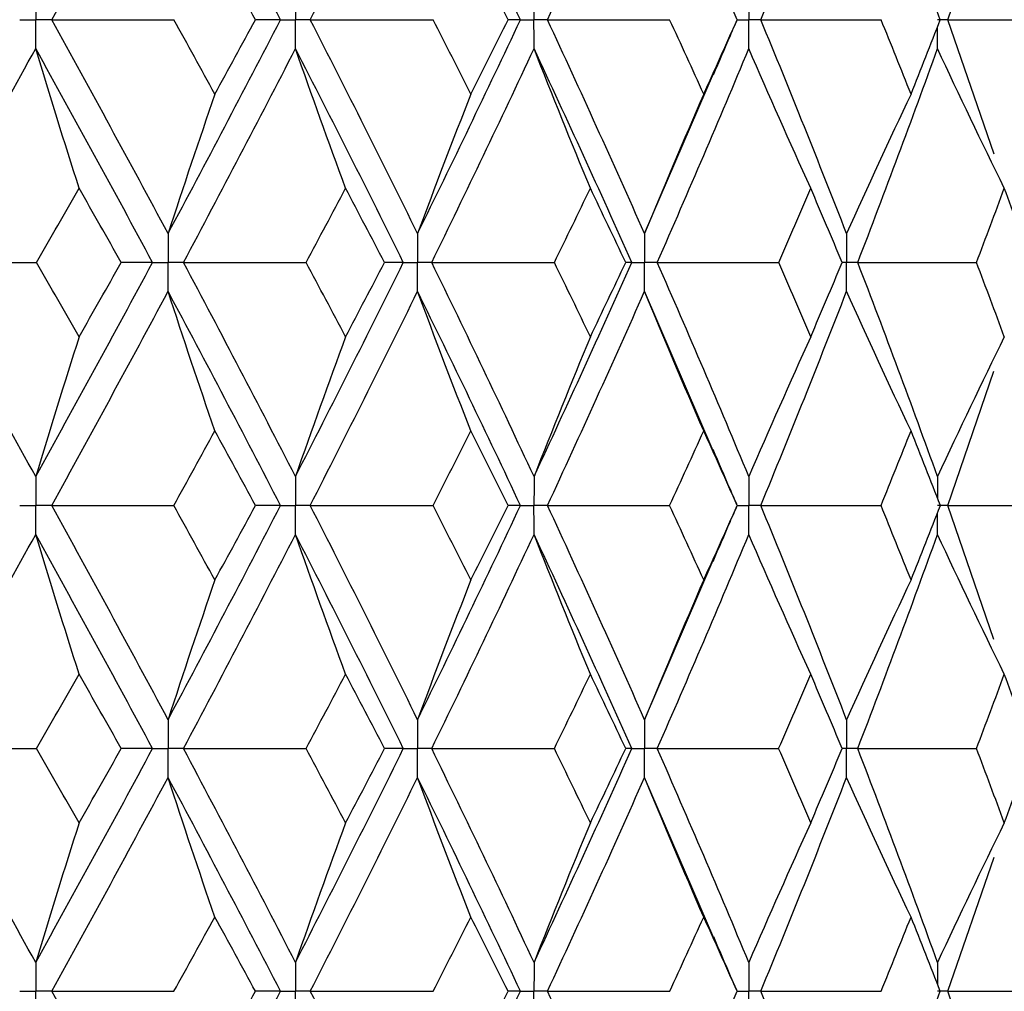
# Paper-space layout '_Right' of a CAD drawing. Header units: millimetres. Extents: x -25 to 310, y -1 to 320.
# Tile 40 of 51: x 10.38 to 16.56, y 30.88 to 36.97. Entities that reach past the tile are written whole.
import ezdxf

# ---------------------------------------------------------------- set-up
doc = ezdxf.new("R2010")
doc.units = ezdxf.units.MM

psp = doc.layouts.new('_Right')

# ---------------------------------------------------------------- linework, layer by layer
at = {"color": 7, "linetype": 'Continuous', "lineweight": 25}
for p, q in [((16.2095, 36.9742), (16.4986, 37.8162)), ((14.8864, 36.9743), (14.8871, 36.9743)), ((16.4998, 36.1302), (16.2095, 36.9742)), ((14.3057, 35.6318), (14.7392, 36.6373)), ((14.7373, 34.2671), (14.3057, 35.2693)), ((16.2095, 33.9252), (16.4988, 34.7674)), ((14.8864, 33.9252), (14.8872, 33.9252)), ((16.4986, 33.0832), (16.2095, 33.9252)), ((14.3057, 32.5806), (14.7369, 33.5823)), ((14.7409, 31.2086), (14.3057, 32.2179)), ((16.2095, 30.8757), (16.4994, 31.7186)), ((14.8862, 30.8757), (14.887, 30.8756)), ((16.4987, 30.0336), (16.2095, 30.8757))]:
    psp.add_line(p, q, dxfattribs=at)
for points in [[(10.5847, 36.9742), (10.8319, 37.4222), (11.0755, 37.8706), (11.315, 38.3189)], [(12.0211, 36.9742), (11.79, 37.4222), (11.5545, 37.8706), (11.315, 38.3189)], [(12.2074, 36.9742), (12.4363, 37.4222), (12.6609, 37.8706), (12.8809, 38.3189)], [(13.5269, 36.9742), (13.3163, 37.4222), (13.1009, 37.8706), (12.8809, 38.3189)], [(13.6964, 36.9742), (13.9044, 37.4222), (14.1076, 37.8706), (14.3057, 38.3189)], [(15.0353, 36.9742), (15.2202, 37.4222), (15.3997, 37.8706), (15.5737, 38.3189)], [(11.8635, 36.9743), (11.7791, 37.1301), (11.6942, 37.2859), (11.6088, 37.4417)], [(13.449, 36.9743), (13.3717, 37.1301), (13.2938, 37.2859), (13.2153, 37.4417)], [(14.8871, 36.9743), (14.8178, 37.1301), (14.7478, 37.2859), (14.6771, 37.4417)], [(16.1622, 36.9743), (16.1015, 37.1301), (16.0401, 37.2859), (15.9781, 37.4417)], [(10.5847, 36.9742), (10.8399, 36.9742), (11.0954, 36.9743), (11.351, 36.9743)], [(11.315, 35.6318), (11.0755, 36.0792), (10.8321, 36.526), (10.5847, 36.9742)], [(11.315, 35.6318), (11.5544, 36.0792), (11.7898, 36.526), (12.0211, 36.9742)], [(11.6088, 36.5076), (11.5234, 36.663), (11.4375, 36.8186), (11.351, 36.9743)], [(11.6088, 36.5076), (11.6941, 36.663), (11.7791, 36.8186), (11.8635, 36.9743)], [(12.0211, 36.9742), (11.9707, 36.9742), (11.9182, 36.9743), (11.8635, 36.9743)], [(12.2074, 36.9742), (12.4644, 36.9742), (12.7213, 36.9743), (12.9783, 36.9743)], [(12.8809, 35.6318), (12.6609, 36.0792), (12.4365, 36.526), (12.2074, 36.9742)], [(12.8809, 35.6318), (13.1009, 36.0792), (13.3162, 36.526), (13.5269, 36.9742)], [(13.2153, 36.5076), (13.1369, 36.663), (13.0579, 36.8186), (12.9783, 36.9743)], [(13.2153, 36.5076), (13.2938, 36.663), (13.3717, 36.8186), (13.449, 36.9743)], [(13.5269, 36.9742), (13.5031, 36.9742), (13.4771, 36.9743), (13.449, 36.9743)], [(13.6964, 36.9742), (13.9523, 36.9742), (14.2079, 36.9743), (14.4633, 36.9743)], [(14.3057, 35.6318), (14.1076, 36.0792), (13.9045, 36.526), (13.6964, 36.9742)], [(14.6771, 36.5076), (14.6065, 36.663), (14.5352, 36.8186), (14.4633, 36.9743)], [(14.6771, 36.5076), (14.7477, 36.663), (14.8178, 36.8186), (14.8871, 36.9743)], [(15.0353, 36.9742), (15.2873, 36.9742), (15.5388, 36.9743), (15.7899, 36.9743)], [(15.5737, 35.6318), (15.3997, 36.0792), (15.2203, 36.526), (15.0353, 36.9742)], [(15.9781, 36.5076), (15.916, 36.663), (15.8533, 36.8186), (15.7899, 36.9743)], [(15.9781, 36.5076), (16.0401, 36.663), (16.1015, 36.8186), (16.1622, 36.9743)], [(16.2095, 36.9742), (16.4548, 36.9742), (16.6995, 36.9743), (16.9434, 36.9743)], [(9.7287, 35.4506), (9.9842, 35.898), (10.236, 36.3447), (10.4844, 36.7929)], [(10.7566, 35.9165), (10.6641, 36.2067), (10.5733, 36.4988), (10.4844, 36.7929)], [(11.2178, 35.4506), (10.9772, 35.898), (10.7328, 36.3447), (10.4844, 36.7929)], [(11.4118, 35.4506), (11.6501, 35.898), (11.8844, 36.3447), (12.1145, 36.7929)], [(12.4291, 35.9165), (12.3221, 36.2067), (12.2173, 36.4988), (12.1145, 36.7929)], [(12.7915, 35.4506), (12.5703, 35.898), (12.3447, 36.3447), (12.1145, 36.7929)], [(12.9697, 35.4506), (13.1885, 35.898), (13.4025, 36.3447), (13.6119, 36.7929)], [(13.9654, 35.9165), (13.8452, 36.2067), (13.7274, 36.4988), (13.6119, 36.7929)], [(14.2252, 35.4506), (14.0257, 35.898), (13.8214, 36.3447), (13.6119, 36.7929)], [(14.3856, 35.4506), (14.5823, 35.898), (14.7738, 36.3447), (14.9602, 36.7929)], [(15.3486, 35.9165), (15.2166, 36.2067), (15.0871, 36.4988), (14.9602, 36.7929)], [(15.6439, 35.4506), (15.8164, 35.898), (15.9833, 36.3447), (16.1446, 36.7929)], [(16.5637, 35.9165), (16.4212, 36.2067), (16.2815, 36.4988), (16.1446, 36.7929)], [(11.6088, 36.5076), (11.5089, 36.2175), (11.411, 35.9256), (11.315, 35.6318)], [(13.2153, 36.5076), (13.1017, 36.2175), (12.9902, 35.9256), (12.8809, 35.6318)], [(14.6771, 36.5076), (14.5509, 36.2175), (14.427, 35.9256), (14.3057, 35.6318)], [(15.9781, 36.5076), (15.8407, 36.2175), (15.7058, 35.9256), (15.5737, 35.6318)], [(10.4898, 35.4505), (10.5792, 35.6058), (10.6681, 35.761), (10.7566, 35.9165)], [(11.0206, 35.4505), (10.9331, 35.6058), (10.8451, 35.761), (10.7566, 35.9165)], [(12.1815, 35.4505), (12.2646, 35.6058), (12.3471, 35.761), (12.4291, 35.9165)], [(12.6734, 35.4505), (12.5925, 35.6058), (12.5111, 35.761), (12.4291, 35.9165)], [(13.7398, 35.4505), (13.8156, 35.6058), (13.8907, 35.761), (13.9654, 35.9165)], [(14.1873, 35.4505), (14.114, 35.6058), (14.04, 35.761), (13.9654, 35.9165)], [(15.1475, 35.4505), (15.2152, 35.6058), (15.2822, 35.761), (15.3486, 35.9165)], [(15.5458, 35.4505), (15.4808, 35.6058), (15.415, 35.761), (15.3486, 35.9165)], [(16.3893, 35.4505), (16.4481, 35.6058), (16.5063, 35.761), (16.5637, 35.9165)], [(16.734, 35.4505), (16.6779, 35.6058), (16.6212, 35.761), (16.5637, 35.9165)], [(9.7287, 35.4506), (9.9821, 35.4506), (10.2358, 35.4505), (10.4898, 35.4505)], [(10.4844, 34.1067), (10.2361, 34.5551), (9.984, 35.0033), (9.7287, 35.4506)], [(10.4844, 34.1067), (10.7327, 34.5551), (10.9773, 35.0033), (11.2178, 35.4506)], [(10.7566, 34.9837), (10.6681, 35.1394), (10.5792, 35.295), (10.4898, 35.4505)], [(10.7566, 34.9837), (10.8451, 35.1394), (10.9331, 35.295), (11.0206, 35.4505)], [(11.2178, 35.4506), (11.1542, 35.4506), (11.0885, 35.4505), (11.0206, 35.4505)], [(11.4118, 35.4506), (11.6682, 35.4506), (11.9248, 35.4505), (12.1815, 35.4505)], [(12.1145, 34.1067), (11.8844, 34.5551), (11.65, 35.0033), (11.4118, 35.4506)], [(12.1145, 34.1067), (12.3446, 34.5551), (12.5704, 35.0033), (12.7915, 35.4506)], [(12.4291, 34.9837), (12.3471, 35.1394), (12.2646, 35.295), (12.1815, 35.4505)], [(12.4291, 34.9837), (12.5111, 35.1394), (12.5925, 35.295), (12.6734, 35.4505)], [(12.7915, 35.4506), (12.7543, 35.4506), (12.715, 35.4505), (12.6734, 35.4505)], [(13.6119, 34.1067), (13.4026, 34.5551), (13.1884, 35.0033), (12.9697, 35.4506)], [(12.9697, 35.4506), (13.2265, 35.4506), (13.4832, 35.4505), (13.7398, 35.4505)], [(13.6119, 34.1067), (13.8213, 34.5551), (14.0258, 35.0033), (14.2252, 35.4506)], [(13.9654, 34.9837), (13.8908, 35.1394), (13.8156, 35.295), (13.7398, 35.4505)], [(13.9654, 34.9837), (14.04, 35.1394), (14.114, 35.295), (14.1873, 35.4505)], [(14.2252, 35.4506), (14.2147, 35.4506), (14.2021, 35.4505), (14.1873, 35.4505)], [(14.9602, 34.1067), (14.7739, 34.5551), (14.5822, 35.0033), (14.3856, 35.4506)], [(14.3856, 35.4506), (14.6399, 35.4506), (14.8939, 35.4505), (15.1475, 35.4505)], [(15.3486, 34.9837), (15.2822, 35.1394), (15.2152, 35.295), (15.1475, 35.4505)], [(15.3486, 34.9837), (15.415, 35.1394), (15.4808, 35.295), (15.5458, 35.4505)], [(16.1446, 34.1067), (15.9833, 34.5551), (15.8163, 35.0033), (15.6439, 35.4506)], [(15.6439, 35.4506), (15.8929, 35.4506), (16.1414, 35.4505), (16.3893, 35.4505)], [(16.5637, 34.9837), (16.5063, 35.1394), (16.4481, 35.295), (16.3893, 35.4505)], [(10.5847, 33.9252), (10.832, 34.3736), (11.0756, 34.8219), (11.315, 35.2693)], [(11.6088, 34.3927), (11.5089, 34.6831), (11.411, 34.9753), (11.315, 35.2693)], [(12.0212, 33.9252), (11.7899, 34.3736), (11.5544, 34.8219), (11.315, 35.2693)], [(12.2074, 33.9252), (12.4364, 34.3736), (12.661, 34.8219), (12.8809, 35.2693)], [(13.2153, 34.3927), (13.1017, 34.6831), (12.9902, 34.9753), (12.8809, 35.2693)], [(13.5269, 33.9252), (13.3162, 34.3736), (13.1008, 34.8219), (12.8809, 35.2693)], [(13.6964, 33.9252), (13.9045, 34.3736), (14.1077, 34.8219), (14.3057, 35.2693)], [(14.6771, 34.3927), (14.5509, 34.6831), (14.4271, 34.9753), (14.3057, 35.2693)], [(15.0353, 33.9252), (15.2202, 34.3736), (15.3998, 34.8219), (15.5737, 35.2693)], [(15.9781, 34.3927), (15.8407, 34.6831), (15.7059, 34.9753), (15.5737, 35.2693)], [(10.7566, 34.9837), (10.6641, 34.6933), (10.5733, 34.4009), (10.4844, 34.1067)], [(12.4291, 34.9837), (12.3222, 34.6933), (12.2173, 34.4009), (12.1145, 34.1067)], [(13.9654, 34.9837), (13.8452, 34.6933), (13.7274, 34.4009), (13.6119, 34.1067)], [(15.3486, 34.9837), (15.2166, 34.6933), (15.0871, 34.4009), (14.9602, 34.1067)], [(16.5637, 34.9837), (16.4212, 34.6933), (16.2815, 34.4009), (16.1446, 34.1067)], [(11.3509, 33.9252), (11.4374, 34.0811), (11.5233, 34.2369), (11.6088, 34.3927)], [(11.8636, 33.9252), (11.7792, 34.0811), (11.6942, 34.2369), (11.6088, 34.3927)], [(12.9782, 33.9252), (13.0578, 34.0811), (13.1368, 34.2369), (13.2153, 34.3927)], [(13.4491, 33.9252), (13.3717, 34.0811), (13.2938, 34.2369), (13.2153, 34.3927)], [(14.4632, 33.9252), (14.5351, 34.0811), (14.6064, 34.2369), (14.6771, 34.3927)], [(14.8872, 33.9252), (14.8178, 34.0811), (14.7478, 34.2369), (14.6771, 34.3927)], [(15.7898, 33.9252), (15.8532, 34.0811), (15.916, 34.2369), (15.9781, 34.3927)], [(16.1623, 33.9252), (16.1016, 34.0811), (16.0402, 34.2369), (15.9781, 34.3927)], [(10.5847, 33.9252), (10.8399, 33.9252), (11.0953, 33.9252), (11.3509, 33.9252)], [(11.315, 32.5806), (11.0755, 33.0284), (10.832, 33.4768), (10.5847, 33.9252)], [(11.315, 32.5806), (11.5544, 33.0284), (11.7899, 33.4768), (12.0212, 33.9252)], [(11.6088, 33.4575), (11.5233, 33.6134), (11.4374, 33.7693), (11.3509, 33.9252)], [(11.6088, 33.4575), (11.6942, 33.6134), (11.7792, 33.7693), (11.8636, 33.9252)], [(12.0212, 33.9252), (11.9708, 33.9252), (11.9183, 33.9252), (11.8636, 33.9252)], [(12.8809, 32.5806), (12.661, 33.0284), (12.4363, 33.4768), (12.2074, 33.9252)], [(12.2074, 33.9252), (12.4643, 33.9252), (12.7212, 33.9252), (12.9782, 33.9252)], [(12.8809, 32.5806), (13.1008, 33.0284), (13.3163, 33.4768), (13.5269, 33.9252)], [(13.2153, 33.4575), (13.1368, 33.6134), (13.0578, 33.7693), (12.9782, 33.9252)], [(13.2153, 33.4575), (13.2938, 33.6134), (13.3717, 33.7693), (13.4491, 33.9252)], [(13.5269, 33.9252), (13.5032, 33.9252), (13.4772, 33.9252), (13.4491, 33.9252)], [(14.3057, 32.5806), (14.1076, 33.0284), (13.9044, 33.4768), (13.6964, 33.9252)], [(13.6964, 33.9252), (13.9522, 33.9252), (14.2078, 33.9252), (14.4632, 33.9252)], [(14.6771, 33.4575), (14.6064, 33.6134), (14.5351, 33.7693), (14.4632, 33.9252)], [(14.6771, 33.4575), (14.7478, 33.6134), (14.8178, 33.7693), (14.8872, 33.9252)], [(15.5737, 32.5806), (15.3998, 33.0284), (15.2202, 33.4768), (15.0353, 33.9252)], [(15.0353, 33.9252), (15.2872, 33.9252), (15.5388, 33.9252), (15.7898, 33.9252)], [(15.9781, 33.4575), (15.916, 33.6134), (15.8532, 33.7693), (15.7898, 33.9252)], [(15.9781, 33.4575), (16.0402, 33.6134), (16.1016, 33.7693), (16.1623, 33.9252)], [(16.2095, 33.9252), (16.4548, 33.9252), (16.6994, 33.9252), (16.9434, 33.9252)], [(9.7287, 32.3992), (9.9841, 32.847), (10.2361, 33.2954), (10.4844, 33.7437)], [(10.7566, 32.8665), (10.6641, 33.1571), (10.5734, 33.4495), (10.4844, 33.7437)], [(11.2178, 32.3992), (10.9773, 32.847), (10.7327, 33.2954), (10.4844, 33.7437)], [(11.4117, 32.3992), (11.6501, 32.847), (11.8844, 33.2954), (12.1145, 33.7437)], [(12.4291, 32.8665), (12.3222, 33.1571), (12.2173, 33.4495), (12.1145, 33.7437)], [(12.7916, 32.3992), (12.5704, 32.847), (12.3446, 33.2954), (12.1145, 33.7437)], [(12.9697, 32.3992), (13.1884, 32.847), (13.4026, 33.2954), (13.6119, 33.7437)], [(13.9654, 32.8665), (13.8452, 33.1571), (13.7274, 33.4495), (13.6119, 33.7437)], [(14.2252, 32.3992), (14.0258, 32.847), (13.8213, 33.2954), (13.6119, 33.7437)], [(14.3856, 32.3992), (14.5822, 32.847), (14.7739, 33.2954), (14.9602, 33.7437)], [(15.3486, 32.8665), (15.2166, 33.1571), (15.0871, 33.4495), (14.9602, 33.7437)], [(15.6439, 32.3992), (15.8163, 32.847), (15.9833, 33.2954), (16.1446, 33.7437)], [(16.5637, 32.8665), (16.4213, 33.1571), (16.2815, 33.4495), (16.1446, 33.7437)], [(11.6088, 33.4575), (11.5089, 33.167), (11.411, 32.8747), (11.315, 32.5806)], [(13.2153, 33.4575), (13.1017, 33.167), (12.9902, 32.8747), (12.8809, 32.5806)], [(14.6771, 33.4575), (14.5509, 33.167), (14.4271, 32.8747), (14.3057, 32.5806)], [(15.9781, 33.4575), (15.8407, 33.167), (15.7059, 32.8747), (15.5737, 32.5806)], [(10.4897, 32.3993), (10.5791, 32.555), (10.6681, 32.7108), (10.7566, 32.8665)], [(11.0208, 32.3993), (10.9332, 32.555), (10.8452, 32.7108), (10.7566, 32.8665)], [(12.1814, 32.3993), (12.2645, 32.555), (12.347, 32.7108), (12.4291, 32.8665)], [(12.6736, 32.3993), (12.5926, 32.555), (12.5111, 32.7108), (12.4291, 32.8665)], [(13.7397, 32.3993), (13.8155, 32.555), (13.8907, 32.7108), (13.9654, 32.8665)], [(14.1875, 32.3993), (14.114, 32.555), (14.04, 32.7108), (13.9654, 32.8665)], [(15.1474, 32.3993), (15.2151, 32.555), (15.2822, 32.7108), (15.3486, 32.8665)], [(15.5459, 32.3993), (15.4808, 32.555), (15.4151, 32.7108), (15.3486, 32.8665)], [(16.3892, 32.3993), (16.4481, 32.555), (16.5063, 32.7108), (16.5637, 32.8665)], [(16.7341, 32.3993), (16.678, 32.555), (16.6212, 32.7108), (16.5637, 32.8665)], [(9.7287, 32.3992), (9.982, 32.3992), (10.2357, 32.3993), (10.4897, 32.3993)], [(10.4844, 31.057), (10.2361, 31.5047), (9.9843, 31.9512), (9.7287, 32.3992)], [(10.4844, 31.057), (10.7327, 31.5047), (10.9771, 31.9512), (11.2178, 32.3992)], [(10.7566, 31.9329), (10.6681, 32.0882), (10.5791, 32.2437), (10.4897, 32.3993)], [(10.7566, 31.9329), (10.8451, 32.0882), (10.9332, 32.2437), (11.0208, 32.3993)], [(11.2178, 32.3992), (11.1542, 32.3992), (11.0886, 32.3993), (11.0208, 32.3993)], [(11.4117, 32.3992), (11.6682, 32.3992), (11.9247, 32.3993), (12.1814, 32.3993)], [(12.1145, 31.057), (11.8844, 31.5047), (11.6502, 31.9512), (11.4117, 32.3992)], [(12.1145, 31.057), (12.3446, 31.5047), (12.5702, 31.9512), (12.7916, 32.3992)], [(12.4291, 31.9329), (12.3471, 32.0882), (12.2645, 32.2437), (12.1814, 32.3993)], [(12.4291, 31.9329), (12.5111, 32.0882), (12.5926, 32.2437), (12.6736, 32.3993)], [(12.7916, 32.3992), (12.7544, 32.3992), (12.715, 32.3993), (12.6736, 32.3993)], [(12.9697, 32.3992), (13.2265, 32.3992), (13.4831, 32.3993), (13.7397, 32.3993)], [(13.6119, 31.057), (13.4026, 31.5047), (13.1886, 31.9512), (12.9697, 32.3992)], [(13.6119, 31.057), (13.8213, 31.5047), (14.0257, 31.9512), (14.2252, 32.3992)], [(13.9654, 31.9329), (13.8907, 32.0882), (13.8155, 32.2437), (13.7397, 32.3993)], [(13.9654, 31.9329), (14.04, 32.0882), (14.114, 32.2437), (14.1875, 32.3993)], [(14.2252, 32.3992), (14.2148, 32.3992), (14.2022, 32.3993), (14.1875, 32.3993)], [(14.3856, 32.3992), (14.6399, 32.3992), (14.8938, 32.3993), (15.1474, 32.3993)], [(14.9602, 31.057), (14.7739, 31.5047), (14.5824, 31.9512), (14.3856, 32.3992)], [(15.3486, 31.9329), (15.2822, 32.0882), (15.2151, 32.2437), (15.1474, 32.3993)], [(15.3486, 31.9329), (15.415, 32.0882), (15.4808, 32.2437), (15.5459, 32.3993)], [(15.6439, 32.3992), (15.8929, 32.3992), (16.1413, 32.3993), (16.3892, 32.3993)], [(16.1446, 31.057), (15.9833, 31.5047), (15.8165, 31.9512), (15.6439, 32.3992)], [(16.5637, 31.9329), (16.5063, 32.0882), (16.4481, 32.2437), (16.3892, 32.3993)], [(16.5637, 31.9329), (16.6212, 32.0882), (16.678, 32.2437), (16.7341, 32.3993)], [(10.5847, 30.8757), (10.8321, 31.3235), (11.0754, 31.77), (11.315, 32.2179)], [(11.6088, 31.3418), (11.5089, 31.6319), (11.4109, 31.9239), (11.315, 32.2179)], [(12.0211, 30.8757), (11.7899, 31.3235), (11.5546, 31.77), (11.315, 32.2179)], [(12.2075, 30.8757), (12.4364, 31.3235), (12.6608, 31.77), (12.8809, 32.2179)], [(13.2153, 31.3418), (13.1016, 31.6319), (12.9901, 31.9239), (12.8809, 32.2179)], [(13.5269, 30.8757), (13.3162, 31.3235), (13.101, 31.77), (12.8809, 32.2179)], [(13.6964, 30.8757), (13.9045, 31.3235), (14.1075, 31.77), (14.3057, 32.2179)], [(14.6771, 31.3418), (14.5508, 31.6319), (14.427, 31.9239), (14.3057, 32.2179)], [(15.0354, 30.8757), (15.2203, 31.3235), (15.3997, 31.77), (15.5737, 32.2179)], [(15.9781, 31.3418), (15.8406, 31.6319), (15.7058, 31.9239), (15.5737, 32.2179)], [(10.7566, 31.9329), (10.6641, 31.6428), (10.5733, 31.3509), (10.4844, 31.057)], [(12.4291, 31.9329), (12.3221, 31.6428), (12.2173, 31.3509), (12.1145, 31.057)], [(13.9654, 31.9329), (13.8452, 31.6428), (13.7274, 31.3509), (13.6119, 31.057)], [(15.3486, 31.9329), (15.2166, 31.6428), (15.0871, 31.3509), (14.9602, 31.057)], [(16.5637, 31.9329), (16.4212, 31.6428), (16.2815, 31.3509), (16.1446, 31.057)], [(11.3512, 30.8756), (11.4375, 31.0311), (11.5234, 31.1864), (11.6088, 31.3418)], [(11.8634, 30.8756), (11.779, 31.0311), (11.6941, 31.1864), (11.6088, 31.3418)], [(12.9784, 30.8756), (13.0579, 31.0311), (13.1369, 31.1864), (13.2153, 31.3418)], [(13.4489, 30.8756), (13.3716, 31.0311), (13.2937, 31.1864), (13.2153, 31.3418)], [(14.4634, 30.8756), (14.5353, 31.0311), (14.6065, 31.1864), (14.6771, 31.3418)], [(14.887, 30.8756), (14.8177, 31.0311), (14.7477, 31.1864), (14.6771, 31.3418)], [(15.79, 30.8756), (15.8534, 31.0311), (15.9161, 31.1864), (15.9781, 31.3418)], [(16.1621, 30.8756), (16.1014, 31.0311), (16.0401, 31.1864), (15.9781, 31.3418)], [(10.5847, 30.8757), (10.84, 30.8757), (11.0955, 30.8757), (11.3512, 30.8756)], [(11.315, 29.5315), (11.0754, 29.9799), (10.8319, 30.4282), (10.5847, 30.8757)], [(11.315, 29.5315), (11.5545, 29.9799), (11.79, 30.4282), (12.0211, 30.8757)], [(11.6088, 30.4086), (11.6941, 30.5643), (11.779, 30.72), (11.8634, 30.8756)], [(12.0211, 30.8757), (11.9707, 30.8757), (11.9181, 30.8757), (11.8634, 30.8756)], [(12.8809, 29.5315), (12.6609, 29.9799), (12.4363, 30.4282), (12.2075, 30.8757)], [(12.2075, 30.8757), (12.4644, 30.8757), (12.7214, 30.8757), (12.9784, 30.8756)], [(12.8809, 29.5315), (13.1009, 29.9799), (13.3164, 30.4282), (13.5269, 30.8757)], [(13.2153, 30.4086), (13.2938, 30.5643), (13.3716, 30.72), (13.4489, 30.8756)], [(13.5269, 30.8757), (13.5031, 30.8757), (13.4771, 30.8757), (13.4489, 30.8756)], [(14.3057, 29.5315), (14.1076, 29.9799), (13.9044, 30.4282), (13.6964, 30.8757)], [(13.6964, 30.8757), (13.9523, 30.8757), (14.208, 30.8757), (14.4634, 30.8756)], [(14.6771, 30.4086), (14.7477, 30.5643), (14.8177, 30.72), (14.887, 30.8756)], [(15.5737, 29.5315), (15.3997, 29.9799), (15.2201, 30.4282), (15.0354, 30.8757)], [(15.0354, 30.8757), (15.2873, 30.8757), (15.5389, 30.8757), (15.79, 30.8756)], [(15.9781, 30.4086), (16.0401, 30.5643), (16.1015, 30.72), (16.1621, 30.8756)], [(16.2095, 30.8757), (16.4549, 30.8757), (16.6995, 30.8757), (16.9435, 30.8756)]]:
    psp.add_open_spline(points, degree=3, dxfattribs=at)
for points, knots in [([(10.4844, 37.1556), (10.4843, 37.1067), (10.4843, 37.0578), (10.4843, 37.0089), (10.4843, 36.9974), (10.4843, 36.9858), (10.4843, 36.9742)], [0, 0, 0, 0, 0.0001467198, 0.0001467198, 0.0001467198, 0.0001813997, 0.0001813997, 0.0001813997, 0.0001813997]), ([(12.1145, 37.1556), (12.1145, 37.1067), (12.1144, 37.0578), (12.1144, 37.0089), (12.1144, 36.9974), (12.1144, 36.9858), (12.1144, 36.9742)], [0, 0, 0, 0, 0.0001467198, 0.0001467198, 0.0001467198, 0.0001813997, 0.0001813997, 0.0001813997, 0.0001813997]), ([(13.6119, 37.1556), (13.6119, 37.1067), (13.6118, 37.0578), (13.6118, 37.0089), (13.6118, 36.9974), (13.6118, 36.9858), (13.6118, 36.9742)], [0, 0, 0, 0, 0.0001467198, 0.0001467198, 0.0001467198, 0.0001813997, 0.0001813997, 0.0001813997, 0.0001813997]), ([(14.9602, 37.1556), (14.9601, 37.1067), (14.9601, 37.0578), (14.9601, 37.0089), (14.9601, 36.9974), (14.9601, 36.9858), (14.9601, 36.9742)], [0, 0, 0, 0, 0.0001467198, 0.0001467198, 0.0001467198, 0.0001813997, 0.0001813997, 0.0001813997, 0.0001813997]), ([(10.3837, 36.9742), (10.4075, 36.9742), (10.4314, 36.9742), (10.4552, 36.9742), (10.4649, 36.9742), (10.4746, 36.9742), (10.4843, 36.9742)], [0, 0, 0, 0, 0.0000851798, 0.0000851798, 0.0000851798, 0.0001198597, 0.0001198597, 0.0001198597, 0.0001198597]), ([(10.4844, 36.7929), (10.4843, 36.8418), (10.4843, 36.8907), (10.4843, 36.9396), (10.4843, 36.9511), (10.4843, 36.9627), (10.4843, 36.9742)], [0, 0, 0, 0, 0.0001466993, 0.0001466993, 0.0001466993, 0.0001813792, 0.0001813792, 0.0001813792, 0.0001813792]), ([(10.5847, 36.9742), (10.561, 36.9742), (10.5372, 36.9742), (10.5134, 36.9742), (10.5037, 36.9742), (10.494, 36.9742), (10.4843, 36.9742)], [0, 0, 0, 0, 0.0000851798, 0.0000851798, 0.0000851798, 0.0001198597, 0.0001198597, 0.0001198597, 0.0001198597]), ([(12.0211, 36.9742), (12.0433, 36.9742), (12.0654, 36.9742), (12.0875, 36.9742), (12.0964, 36.9742), (12.1054, 36.9742), (12.1144, 36.9742)], [0, 0, 0, 0, 0.0000851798, 0.0000851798, 0.0000851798, 0.0001198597, 0.0001198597, 0.0001198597, 0.0001198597]), ([(12.1145, 36.7929), (12.1145, 36.8418), (12.1144, 36.8907), (12.1144, 36.9396), (12.1144, 36.9511), (12.1144, 36.9627), (12.1144, 36.9742)], [0, 0, 0, 0, 0.0001466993, 0.0001466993, 0.0001466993, 0.0001813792, 0.0001813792, 0.0001813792, 0.0001813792]), ([(12.2074, 36.9742), (12.1854, 36.9742), (12.1634, 36.9742), (12.1414, 36.9742), (12.1324, 36.9742), (12.1234, 36.9742), (12.1144, 36.9742)], [0, 0, 0, 0, 0.0000851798, 0.0000851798, 0.0000851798, 0.0001198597, 0.0001198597, 0.0001198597, 0.0001198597]), ([(13.5269, 36.9742), (13.5471, 36.9742), (13.5672, 36.9742), (13.5873, 36.9742), (13.5955, 36.9742), (13.6036, 36.9742), (13.6118, 36.9742)], [0, 0, 0, 0, 0.0000851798, 0.0000851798, 0.0000851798, 0.0001198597, 0.0001198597, 0.0001198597, 0.0001198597]), ([(13.6119, 36.7929), (13.6119, 36.8418), (13.6118, 36.8907), (13.6118, 36.9396), (13.6118, 36.9511), (13.6118, 36.9627), (13.6118, 36.9742)], [0, 0, 0, 0, 0.0001466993, 0.0001466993, 0.0001466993, 0.0001813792, 0.0001813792, 0.0001813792, 0.0001813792]), ([(13.6964, 36.9742), (13.6764, 36.9742), (13.6564, 36.9742), (13.6363, 36.9742), (13.6282, 36.9742), (13.62, 36.9742), (13.6118, 36.9742)], [0, 0, 0, 0, 0.0000851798, 0.0000851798, 0.0000851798, 0.0001198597, 0.0001198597, 0.0001198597, 0.0001198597]), ([(14.7385, 36.6285), (14.7736, 36.7108), (14.8227, 36.8259), (14.8733, 36.9409), (14.8877, 36.9737)], [0, 0, 0, 0, 0.715193, 1, 1, 1, 1]), ([(14.9602, 36.7929), (14.9601, 36.8418), (14.9601, 36.8907), (14.9601, 36.9396), (14.9601, 36.9511), (14.9601, 36.9627), (14.9601, 36.9742)], [0, 0, 0, 0, 0.0001466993, 0.0001466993, 0.0001466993, 0.0001813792, 0.0001813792, 0.0001813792, 0.0001813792]), ([(15.0353, 36.9742), (15.0175, 36.9742), (14.9997, 36.9742), (14.9819, 36.9742), (14.9746, 36.9742), (14.9673, 36.9742), (14.9601, 36.9742)], [0, 0, 0, 0, 0.0000851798, 0.0000851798, 0.0000851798, 0.0001198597, 0.0001198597, 0.0001198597, 0.0001198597]), ([(16.2095, 36.9742), (16.1941, 36.9742), (16.1787, 36.9742), (16.1633, 36.9742), (16.157, 36.9742), (16.1507, 36.9742), (16.1444, 36.9742)], [0, 0, 0, 0, 0.0000851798, 0.0000851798, 0.0000851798, 0.0001198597, 0.0001198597, 0.0001198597, 0.0001198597]), ([(11.315, 35.6318), (11.3149, 35.583), (11.3149, 35.5341), (11.3149, 35.4853), (11.3149, 35.4737), (11.3149, 35.4621), (11.3149, 35.4506)], [0, 0, 0, 0, 0.0001465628, 0.0001465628, 0.0001465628, 0.0001812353, 0.0001812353, 0.0001812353, 0.0001812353]), ([(12.8809, 35.6318), (12.8808, 35.583), (12.8808, 35.5341), (12.8808, 35.4853), (12.8808, 35.4737), (12.8808, 35.4621), (12.8808, 35.4506)], [0, 0, 0, 0, 0.0001465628, 0.0001465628, 0.0001465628, 0.0001812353, 0.0001812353, 0.0001812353, 0.0001812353]), ([(14.3057, 35.6318), (14.3056, 35.583), (14.3056, 35.5341), (14.3055, 35.4853), (14.3055, 35.4737), (14.3055, 35.4621), (14.3055, 35.4506)], [0, 0, 0, 0, 0.0001465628, 0.0001465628, 0.0001465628, 0.0001812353, 0.0001812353, 0.0001812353, 0.0001812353]), ([(15.5737, 35.6318), (15.5736, 35.583), (15.5736, 35.5341), (15.5736, 35.4853), (15.5736, 35.4737), (15.5736, 35.4621), (15.5736, 35.4506)], [0, 0, 0, 0, 0.0001465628, 0.0001465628, 0.0001465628, 0.0001812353, 0.0001812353, 0.0001812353, 0.0001812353]), ([(11.2178, 35.4506), (11.2408, 35.4506), (11.2638, 35.4506), (11.2868, 35.4506), (11.2962, 35.4506), (11.3055, 35.4506), (11.3149, 35.4506)], [0, 0, 0, 0, 0.000085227, 0.000085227, 0.000085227, 0.0001198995, 0.0001198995, 0.0001198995, 0.0001198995]), ([(11.315, 35.2693), (11.3149, 35.3182), (11.3149, 35.367), (11.3149, 35.4159), (11.3149, 35.4275), (11.3149, 35.439), (11.3149, 35.4506)], [0, 0, 0, 0, 0.0001465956, 0.0001465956, 0.0001465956, 0.0001812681, 0.0001812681, 0.0001812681, 0.0001812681]), ([(11.4118, 35.4506), (11.3888, 35.4506), (11.3659, 35.4506), (11.3429, 35.4506), (11.3336, 35.4506), (11.3242, 35.4506), (11.3149, 35.4506)], [0, 0, 0, 0, 0.000085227, 0.000085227, 0.000085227, 0.0001198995, 0.0001198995, 0.0001198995, 0.0001198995]), ([(12.7915, 35.4506), (12.8127, 35.4506), (12.8339, 35.4506), (12.855, 35.4506), (12.8636, 35.4506), (12.8722, 35.4506), (12.8808, 35.4506)], [0, 0, 0, 0, 0.000085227, 0.000085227, 0.000085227, 0.0001198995, 0.0001198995, 0.0001198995, 0.0001198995]), ([(12.8809, 35.2693), (12.8808, 35.3182), (12.8808, 35.367), (12.8808, 35.4159), (12.8808, 35.4275), (12.8808, 35.439), (12.8808, 35.4506)], [0, 0, 0, 0, 0.0001465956, 0.0001465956, 0.0001465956, 0.0001812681, 0.0001812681, 0.0001812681, 0.0001812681]), ([(12.9697, 35.4506), (12.9487, 35.4506), (12.9276, 35.4506), (12.9065, 35.4506), (12.8979, 35.4506), (12.8894, 35.4506), (12.8808, 35.4506)], [0, 0, 0, 0, 0.000085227, 0.000085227, 0.000085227, 0.0001198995, 0.0001198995, 0.0001198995, 0.0001198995]), ([(14.2252, 35.4506), (14.2442, 35.4506), (14.2633, 35.4506), (14.2823, 35.4506), (14.2901, 35.4506), (14.2978, 35.4506), (14.3055, 35.4506)], [0, 0, 0, 0, 0.000085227, 0.000085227, 0.000085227, 0.0001198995, 0.0001198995, 0.0001198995, 0.0001198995]), ([(14.3057, 35.2693), (14.3056, 35.3182), (14.3056, 35.367), (14.3055, 35.4159), (14.3055, 35.4275), (14.3055, 35.439), (14.3055, 35.4506)], [0, 0, 0, 0, 0.0001465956, 0.0001465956, 0.0001465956, 0.0001812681, 0.0001812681, 0.0001812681, 0.0001812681]), ([(14.3856, 35.4506), (14.3667, 35.4506), (14.3477, 35.4506), (14.3287, 35.4506), (14.321, 35.4506), (14.3133, 35.4506), (14.3055, 35.4506)], [0, 0, 0, 0, 0.000085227, 0.000085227, 0.000085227, 0.0001198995, 0.0001198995, 0.0001198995, 0.0001198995]), ([(15.5737, 35.2693), (15.5736, 35.3182), (15.5736, 35.367), (15.5736, 35.4159), (15.5736, 35.4275), (15.5736, 35.439), (15.5736, 35.4506)], [0, 0, 0, 0, 0.0001465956, 0.0001465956, 0.0001465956, 0.0001812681, 0.0001812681, 0.0001812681, 0.0001812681]), ([(15.6439, 35.4506), (15.6273, 35.4506), (15.6106, 35.4506), (15.5939, 35.4506), (15.5872, 35.4506), (15.5804, 35.4506), (15.5736, 35.4506)], [0, 0, 0, 0, 0.000085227, 0.000085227, 0.000085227, 0.0001198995, 0.0001198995, 0.0001198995, 0.0001198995]), ([(14.8878, 33.9258), (14.8727, 33.9601), (14.8214, 34.0768), (14.7716, 34.1936), (14.7365, 34.2761)], [0, 0, 0, 0, 0.293638, 1, 1, 1, 1]), ([(10.4844, 34.1067), (10.4843, 34.0577), (10.4843, 34.0088), (10.4843, 33.9599), (10.4843, 33.9483), (10.4843, 33.9368), (10.4843, 33.9252)], [0, 0, 0, 0, 0.0001467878, 0.0001467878, 0.0001467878, 0.0001814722, 0.0001814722, 0.0001814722, 0.0001814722]), ([(12.1145, 34.1067), (12.1145, 34.0577), (12.1144, 34.0088), (12.1144, 33.9599), (12.1144, 33.9483), (12.1144, 33.9368), (12.1144, 33.9252)], [0, 0, 0, 0, 0.0001467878, 0.0001467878, 0.0001467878, 0.0001814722, 0.0001814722, 0.0001814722, 0.0001814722]), ([(13.6119, 34.1067), (13.6119, 34.0577), (13.6118, 34.0088), (13.6118, 33.9599), (13.6118, 33.9483), (13.6118, 33.9368), (13.6118, 33.9252)], [0, 0, 0, 0, 0.0001467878, 0.0001467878, 0.0001467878, 0.0001814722, 0.0001814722, 0.0001814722, 0.0001814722]), ([(14.9602, 34.1067), (14.9601, 34.0577), (14.9601, 34.0088), (14.9601, 33.9599), (14.9601, 33.9483), (14.9601, 33.9368), (14.9601, 33.9252)], [0, 0, 0, 0, 0.0001467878, 0.0001467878, 0.0001467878, 0.0001814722, 0.0001814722, 0.0001814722, 0.0001814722]), ([(10.3837, 33.9252), (10.4075, 33.9252), (10.4314, 33.9252), (10.4552, 33.9252), (10.4649, 33.9252), (10.4746, 33.9252), (10.4843, 33.9252)], [0, 0, 0, 0, 0.0000851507, 0.0000851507, 0.0000851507, 0.0001198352, 0.0001198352, 0.0001198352, 0.0001198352]), ([(10.4844, 33.7437), (10.4843, 33.7927), (10.4843, 33.8416), (10.4843, 33.8905), (10.4843, 33.9021), (10.4843, 33.9136), (10.4843, 33.9252)], [0, 0, 0, 0, 0.0001467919, 0.0001467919, 0.0001467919, 0.0001814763, 0.0001814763, 0.0001814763, 0.0001814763]), ([(10.5847, 33.9252), (10.5609, 33.9252), (10.5372, 33.9252), (10.5134, 33.9252), (10.5037, 33.9252), (10.494, 33.9252), (10.4843, 33.9252)], [0, 0, 0, 0, 0.0000851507, 0.0000851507, 0.0000851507, 0.0001198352, 0.0001198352, 0.0001198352, 0.0001198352]), ([(12.0212, 33.9252), (12.0433, 33.9252), (12.0654, 33.9252), (12.0875, 33.9252), (12.0964, 33.9252), (12.1054, 33.9252), (12.1144, 33.9252)], [0, 0, 0, 0, 0.0000851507, 0.0000851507, 0.0000851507, 0.0001198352, 0.0001198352, 0.0001198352, 0.0001198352]), ([(12.1145, 33.7437), (12.1145, 33.7927), (12.1144, 33.8416), (12.1144, 33.8905), (12.1144, 33.9021), (12.1144, 33.9136), (12.1144, 33.9252)], [0, 0, 0, 0, 0.0001467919, 0.0001467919, 0.0001467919, 0.0001814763, 0.0001814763, 0.0001814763, 0.0001814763]), ([(12.2074, 33.9252), (12.1854, 33.9252), (12.1634, 33.9252), (12.1414, 33.9252), (12.1324, 33.9252), (12.1234, 33.9252), (12.1144, 33.9252)], [0, 0, 0, 0, 0.0000851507, 0.0000851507, 0.0000851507, 0.0001198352, 0.0001198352, 0.0001198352, 0.0001198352]), ([(13.5269, 33.9252), (13.5471, 33.9252), (13.5672, 33.9252), (13.5873, 33.9252), (13.5955, 33.9252), (13.6036, 33.9252), (13.6118, 33.9252)], [0, 0, 0, 0, 0.0000851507, 0.0000851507, 0.0000851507, 0.0001198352, 0.0001198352, 0.0001198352, 0.0001198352]), ([(13.6119, 33.7437), (13.6119, 33.7927), (13.6118, 33.8416), (13.6118, 33.8905), (13.6118, 33.9021), (13.6118, 33.9136), (13.6118, 33.9252)], [0, 0, 0, 0, 0.0001467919, 0.0001467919, 0.0001467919, 0.0001814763, 0.0001814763, 0.0001814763, 0.0001814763]), ([(13.6964, 33.9252), (13.6764, 33.9252), (13.6564, 33.9252), (13.6363, 33.9252), (13.6282, 33.9252), (13.62, 33.9252), (13.6118, 33.9252)], [0, 0, 0, 0, 0.0000851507, 0.0000851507, 0.0000851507, 0.0001198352, 0.0001198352, 0.0001198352, 0.0001198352]), ([(14.7361, 33.5734), (14.7713, 33.656), (14.8212, 33.7731), (14.8726, 33.8901), (14.8878, 33.9246)], [0, 0, 0, 0, 0.70522, 1, 1, 1, 1]), ([(14.9602, 33.7437), (14.9601, 33.7927), (14.9601, 33.8416), (14.9601, 33.8905), (14.9601, 33.9021), (14.9601, 33.9136), (14.9601, 33.9252)], [0, 0, 0, 0, 0.0001467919, 0.0001467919, 0.0001467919, 0.0001814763, 0.0001814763, 0.0001814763, 0.0001814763]), ([(15.0353, 33.9252), (15.0175, 33.9252), (14.9997, 33.9252), (14.9819, 33.9252), (14.9746, 33.9252), (14.9673, 33.9252), (14.9601, 33.9252)], [0, 0, 0, 0, 0.0000851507, 0.0000851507, 0.0000851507, 0.0001198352, 0.0001198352, 0.0001198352, 0.0001198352]), ([(16.2095, 33.9252), (16.1941, 33.9252), (16.1787, 33.9252), (16.1633, 33.9252), (16.157, 33.9252), (16.1507, 33.9252), (16.1444, 33.9252)], [0, 0, 0, 0, 0.0000851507, 0.0000851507, 0.0000851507, 0.0001198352, 0.0001198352, 0.0001198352, 0.0001198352]), ([(11.315, 32.5806), (11.3149, 32.5317), (11.3149, 32.4828), (11.3149, 32.4339), (11.3149, 32.4223), (11.3149, 32.4108), (11.3149, 32.3992)], [0, 0, 0, 0, 0.0001466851, 0.0001466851, 0.0001466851, 0.0001813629, 0.0001813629, 0.0001813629, 0.0001813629]), ([(12.8809, 32.5806), (12.8808, 32.5317), (12.8808, 32.4828), (12.8808, 32.4339), (12.8808, 32.4223), (12.8808, 32.4108), (12.8808, 32.3992)], [0, 0, 0, 0, 0.0001466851, 0.0001466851, 0.0001466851, 0.0001813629, 0.0001813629, 0.0001813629, 0.0001813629]), ([(14.3057, 32.5806), (14.3056, 32.5317), (14.3056, 32.4828), (14.3055, 32.4339), (14.3055, 32.4223), (14.3055, 32.4108), (14.3055, 32.3992)], [0, 0, 0, 0, 0.0001466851, 0.0001466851, 0.0001466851, 0.0001813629, 0.0001813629, 0.0001813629, 0.0001813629]), ([(15.5737, 32.5806), (15.5736, 32.5317), (15.5736, 32.4828), (15.5736, 32.4339), (15.5736, 32.4223), (15.5736, 32.4108), (15.5736, 32.3992)], [0, 0, 0, 0, 0.0001466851, 0.0001466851, 0.0001466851, 0.0001813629, 0.0001813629, 0.0001813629, 0.0001813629]), ([(11.2178, 32.3992), (11.2408, 32.3992), (11.2638, 32.3992), (11.2868, 32.3992), (11.2962, 32.3992), (11.3055, 32.3992), (11.3149, 32.3992)], [0, 0, 0, 0, 0.0000851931, 0.0000851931, 0.0000851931, 0.0001198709, 0.0001198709, 0.0001198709, 0.0001198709]), ([(11.315, 32.2179), (11.3149, 32.2668), (11.3149, 32.3157), (11.3149, 32.3645), (11.3149, 32.3761), (11.3149, 32.3877), (11.3149, 32.3992)], [0, 0, 0, 0, 0.0001466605, 0.0001466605, 0.0001466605, 0.0001813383, 0.0001813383, 0.0001813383, 0.0001813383]), ([(11.4117, 32.3992), (11.3888, 32.3992), (11.3659, 32.3992), (11.3429, 32.3992), (11.3336, 32.3992), (11.3242, 32.3992), (11.3149, 32.3992)], [0, 0, 0, 0, 0.0000851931, 0.0000851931, 0.0000851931, 0.0001198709, 0.0001198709, 0.0001198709, 0.0001198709]), ([(12.7916, 32.3992), (12.8127, 32.3992), (12.8339, 32.3992), (12.855, 32.3992), (12.8636, 32.3992), (12.8722, 32.3992), (12.8808, 32.3992)], [0, 0, 0, 0, 0.0000851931, 0.0000851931, 0.0000851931, 0.0001198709, 0.0001198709, 0.0001198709, 0.0001198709]), ([(12.8809, 32.2179), (12.8808, 32.2668), (12.8808, 32.3157), (12.8808, 32.3645), (12.8808, 32.3761), (12.8808, 32.3877), (12.8808, 32.3992)], [0, 0, 0, 0, 0.0001466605, 0.0001466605, 0.0001466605, 0.0001813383, 0.0001813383, 0.0001813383, 0.0001813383]), ([(12.9697, 32.3992), (12.9487, 32.3992), (12.9276, 32.3992), (12.9065, 32.3992), (12.8979, 32.3992), (12.8894, 32.3992), (12.8808, 32.3992)], [0, 0, 0, 0, 0.0000851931, 0.0000851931, 0.0000851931, 0.0001198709, 0.0001198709, 0.0001198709, 0.0001198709]), ([(14.2252, 32.3992), (14.2443, 32.3992), (14.2633, 32.3992), (14.2823, 32.3992), (14.2901, 32.3992), (14.2978, 32.3992), (14.3055, 32.3992)], [0, 0, 0, 0, 0.0000851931, 0.0000851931, 0.0000851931, 0.0001198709, 0.0001198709, 0.0001198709, 0.0001198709]), ([(14.3057, 32.2179), (14.3056, 32.2668), (14.3056, 32.3157), (14.3055, 32.3645), (14.3055, 32.3761), (14.3055, 32.3877), (14.3055, 32.3992)], [0, 0, 0, 0, 0.0001466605, 0.0001466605, 0.0001466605, 0.0001813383, 0.0001813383, 0.0001813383, 0.0001813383]), ([(14.3856, 32.3992), (14.3667, 32.3992), (14.3477, 32.3992), (14.3287, 32.3992), (14.321, 32.3992), (14.3133, 32.3992), (14.3055, 32.3992)], [0, 0, 0, 0, 0.0000851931, 0.0000851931, 0.0000851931, 0.0001198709, 0.0001198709, 0.0001198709, 0.0001198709]), ([(15.5737, 32.2179), (15.5736, 32.2668), (15.5736, 32.3157), (15.5736, 32.3645), (15.5736, 32.3761), (15.5736, 32.3877), (15.5736, 32.3992)], [0, 0, 0, 0, 0.0001466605, 0.0001466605, 0.0001466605, 0.0001813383, 0.0001813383, 0.0001813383, 0.0001813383]), ([(15.6439, 32.3992), (15.6273, 32.3992), (15.6106, 32.3992), (15.5939, 32.3992), (15.5872, 32.3992), (15.5804, 32.3992), (15.5736, 32.3992)], [0, 0, 0, 0, 0.0000851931, 0.0000851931, 0.0000851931, 0.0001198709, 0.0001198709, 0.0001198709, 0.0001198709]), ([(14.8876, 30.8763), (14.8738, 30.9078), (14.8238, 31.0214), (14.7752, 31.1352), (14.7401, 31.2174)], [0, 0, 0, 0, 0.2770265, 1, 1, 1, 1]), ([(10.4844, 31.057), (10.4843, 31.0081), (10.4843, 30.9593), (10.4843, 30.9104), (10.4843, 30.8988), (10.4843, 30.8873), (10.4843, 30.8757)], [0, 0, 0, 0, 0.000146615, 0.000146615, 0.000146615, 0.0001812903, 0.0001812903, 0.0001812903, 0.0001812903]), ([(12.1145, 31.057), (12.1145, 31.0081), (12.1144, 30.9593), (12.1144, 30.9104), (12.1144, 30.8988), (12.1144, 30.8873), (12.1144, 30.8757)], [0, 0, 0, 0, 0.000146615, 0.000146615, 0.000146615, 0.0001812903, 0.0001812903, 0.0001812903, 0.0001812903]), ([(13.6119, 31.057), (13.6119, 31.0081), (13.6118, 30.9593), (13.6118, 30.9104), (13.6118, 30.8988), (13.6118, 30.8873), (13.6118, 30.8757)], [0, 0, 0, 0, 0.000146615, 0.000146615, 0.000146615, 0.0001812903, 0.0001812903, 0.0001812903, 0.0001812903]), ([(14.9602, 31.057), (14.9601, 31.0081), (14.9601, 30.9593), (14.9601, 30.9104), (14.9601, 30.8988), (14.9601, 30.8873), (14.9601, 30.8757)], [0, 0, 0, 0, 0.000146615, 0.000146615, 0.000146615, 0.0001812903, 0.0001812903, 0.0001812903, 0.0001812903]), ([(10.3837, 30.8757), (10.4075, 30.8757), (10.4314, 30.8757), (10.4552, 30.8757), (10.4649, 30.8757), (10.4746, 30.8757), (10.4843, 30.8757)], [0, 0, 0, 0, 0.0000852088, 0.0000852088, 0.0000852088, 0.0001198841, 0.0001198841, 0.0001198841, 0.0001198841]), ([(10.4844, 30.6944), (10.4843, 30.7433), (10.4843, 30.7922), (10.4843, 30.8411), (10.4843, 30.8526), (10.4843, 30.8642), (10.4843, 30.8757)], [0, 0, 0, 0, 0.0001466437, 0.0001466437, 0.0001466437, 0.000181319, 0.000181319, 0.000181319, 0.000181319]), ([(10.5847, 30.8757), (10.561, 30.8757), (10.5372, 30.8757), (10.5134, 30.8757), (10.5037, 30.8757), (10.494, 30.8757), (10.4843, 30.8757)], [0, 0, 0, 0, 0.0000852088, 0.0000852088, 0.0000852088, 0.0001198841, 0.0001198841, 0.0001198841, 0.0001198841]), ([(12.0211, 30.8757), (12.0433, 30.8757), (12.0654, 30.8757), (12.0875, 30.8757), (12.0964, 30.8757), (12.1054, 30.8757), (12.1144, 30.8757)], [0, 0, 0, 0, 0.0000852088, 0.0000852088, 0.0000852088, 0.0001198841, 0.0001198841, 0.0001198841, 0.0001198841]), ([(12.1145, 30.6944), (12.1145, 30.7433), (12.1144, 30.7922), (12.1144, 30.8411), (12.1144, 30.8526), (12.1144, 30.8642), (12.1144, 30.8757)], [0, 0, 0, 0, 0.0001466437, 0.0001466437, 0.0001466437, 0.000181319, 0.000181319, 0.000181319, 0.000181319]), ([(12.2075, 30.8757), (12.1854, 30.8757), (12.1634, 30.8757), (12.1414, 30.8757), (12.1324, 30.8757), (12.1234, 30.8757), (12.1144, 30.8757)], [0, 0, 0, 0, 0.0000852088, 0.0000852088, 0.0000852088, 0.0001198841, 0.0001198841, 0.0001198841, 0.0001198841]), ([(13.5269, 30.8757), (13.547, 30.8757), (13.5672, 30.8757), (13.5873, 30.8757), (13.5955, 30.8757), (13.6036, 30.8757), (13.6118, 30.8757)], [0, 0, 0, 0, 0.0000852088, 0.0000852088, 0.0000852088, 0.0001198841, 0.0001198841, 0.0001198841, 0.0001198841]), ([(13.6119, 30.6944), (13.6119, 30.7433), (13.6118, 30.7922), (13.6118, 30.8411), (13.6118, 30.8526), (13.6118, 30.8642), (13.6118, 30.8757)], [0, 0, 0, 0, 0.0001466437, 0.0001466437, 0.0001466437, 0.000181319, 0.000181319, 0.000181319, 0.000181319]), ([(13.6964, 30.8757), (13.6764, 30.8757), (13.6564, 30.8757), (13.6363, 30.8757), (13.6281, 30.8757), (13.62, 30.8757), (13.6118, 30.8757)], [0, 0, 0, 0, 0.0000852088, 0.0000852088, 0.0000852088, 0.0001198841, 0.0001198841, 0.0001198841, 0.0001198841]), ([(14.9602, 30.6944), (14.9601, 30.7433), (14.9601, 30.7922), (14.9601, 30.8411), (14.9601, 30.8526), (14.9601, 30.8642), (14.9601, 30.8757)], [0, 0, 0, 0, 0.0001466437, 0.0001466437, 0.0001466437, 0.000181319, 0.000181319, 0.000181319, 0.000181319]), ([(15.0354, 30.8757), (15.0176, 30.8757), (14.9997, 30.8757), (14.9819, 30.8757), (14.9746, 30.8757), (14.9673, 30.8757), (14.9601, 30.8757)], [0, 0, 0, 0, 0.0000852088, 0.0000852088, 0.0000852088, 0.0001198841, 0.0001198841, 0.0001198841, 0.0001198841]), ([(16.2095, 30.8757), (16.1941, 30.8757), (16.1787, 30.8757), (16.1633, 30.8757), (16.157, 30.8757), (16.1507, 30.8757), (16.1444, 30.8757)], [0, 0, 0, 0, 0.0000852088, 0.0000852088, 0.0000852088, 0.0001198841, 0.0001198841, 0.0001198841, 0.0001198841])]:
    psp.add_open_spline(points, degree=3, knots=knots, dxfattribs=at)
at = {"color": 8, "linetype": 'Continuous', "lineweight": 25}
for points, knots in [([(14.8876, 36.9742), (14.9045, 36.9742), (14.9214, 36.9742), (14.9382, 36.9742), (14.9455, 36.9742), (14.9528, 36.9742), (14.9601, 36.9742)], [0.000004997, 0.000004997, 0.000004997, 0.000004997, 0.0000851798, 0.0000851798, 0.0000851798, 0.0001198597, 0.0001198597, 0.0001198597, 0.0001198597]), ([(15.5736, 35.4506), (15.5668, 35.4506), (15.5575, 35.4506), (15.5482, 35.4506), (15.5458, 35.4506)], [0, 0, 0, 0, 0.7339026, 1, 1, 1, 1]), ([(14.8877, 33.9252), (14.9046, 33.9252), (14.9214, 33.9252), (14.9382, 33.9252), (14.9455, 33.9252), (14.9528, 33.9252), (14.9601, 33.9252)], [0.0000050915, 0.0000050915, 0.0000050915, 0.0000050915, 0.0000851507, 0.0000851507, 0.0000851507, 0.0001198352, 0.0001198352, 0.0001198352, 0.0001198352]), ([(15.5736, 32.3992), (15.5668, 32.3992), (15.5576, 32.3992), (15.5483, 32.3992), (15.5459, 32.3992)], [0, 0, 0, 0, 0.737167, 1, 1, 1, 1]), ([(14.8875, 30.8757), (14.9045, 30.8757), (14.9214, 30.8757), (14.9382, 30.8757), (14.9455, 30.8757), (14.9528, 30.8757), (14.9601, 30.8757)], [0.0000048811, 0.0000048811, 0.0000048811, 0.0000048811, 0.0000852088, 0.0000852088, 0.0000852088, 0.0001198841, 0.0001198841, 0.0001198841, 0.0001198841])]:
    psp.add_open_spline(points, degree=3, knots=knots, dxfattribs=at)
for points in [[(16.1446, 36.7929), (16.1445, 36.8383), (16.1444, 36.8838), (16.1444, 36.9293)], [(16.1446, 34.1067), (16.1445, 34.0613), (16.1444, 34.0159), (16.1444, 33.9705)], [(16.1446, 33.7437), (16.1445, 33.7891), (16.1444, 33.8345), (16.1444, 33.8799)], [(16.1446, 31.057), (16.1445, 31.0115), (16.1444, 30.9659), (16.1444, 30.9204)]]:
    psp.add_open_spline(points, degree=3, dxfattribs=at)

doc.saveas('drawing.dxf')
